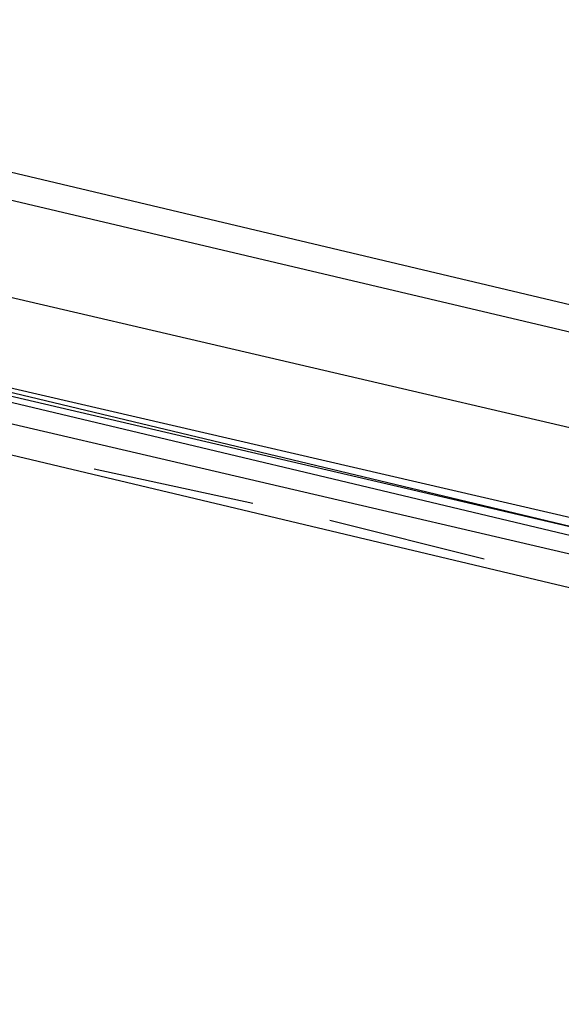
# Model space of a CAD drawing. Header units: feet. Extents: x -79 to 198, y -22 to 181.
# Tile 29 of 96: x 102.69 to 104.37, y 59.83 to 62.9. Entities that reach past the tile are written whole.
import ezdxf

# ---------------------------------------------------------------- set-up
doc = ezdxf.new("R2010")
doc.units = ezdxf.units.FT
doc.layers.add('A-LINEA', color=7, linetype='CONTINUOUS')

msp = doc.modelspace()

# ---------------------------------------------------------------- linework, layer by layer
at = {"layer": 'A-LINEA'}
for p, q in [((113.5867, 59.8311), (100.4267, 62.9511)), ((100.7333, 62.7911), (109.0267, 60.8311)), ((100.7333, 62.7911), (109.0267, 60.8311)), ((100.5467, 62.0444), (108.8533, 60.0711)), ((103.4133, 61.3911), (102.92, 61.4978)), ((104.1333, 61.2178), (103.6533, 61.3378))]:
    msp.add_line(p, q, dxfattribs=at)
for points in [[(100.6533, 62.5111), (102.44, 62.0844), (104.6133, 61.5778)], [(100.6533, 62.5111), (102.44, 62.0844), (104.6133, 61.5778)], [(102.3733, 61.8178), (104.6133, 61.2978), (104.6133, 61.2844), (104.6133, 61.2711), (104.6, 61.2711), (102.3733, 61.8044)], [(102.36, 61.7778), (104.6, 61.2444), (104.6, 61.2578), (104.6, 61.2711), (102.3733, 61.7911)], [(104.5333, 61.2311), (104.5333, 61.2311), (104.52, 61.2044), (102.3467, 61.7111)]]:
    msp.add_lwpolyline(points, dxfattribs=at)

doc.saveas('drawing.dxf')
